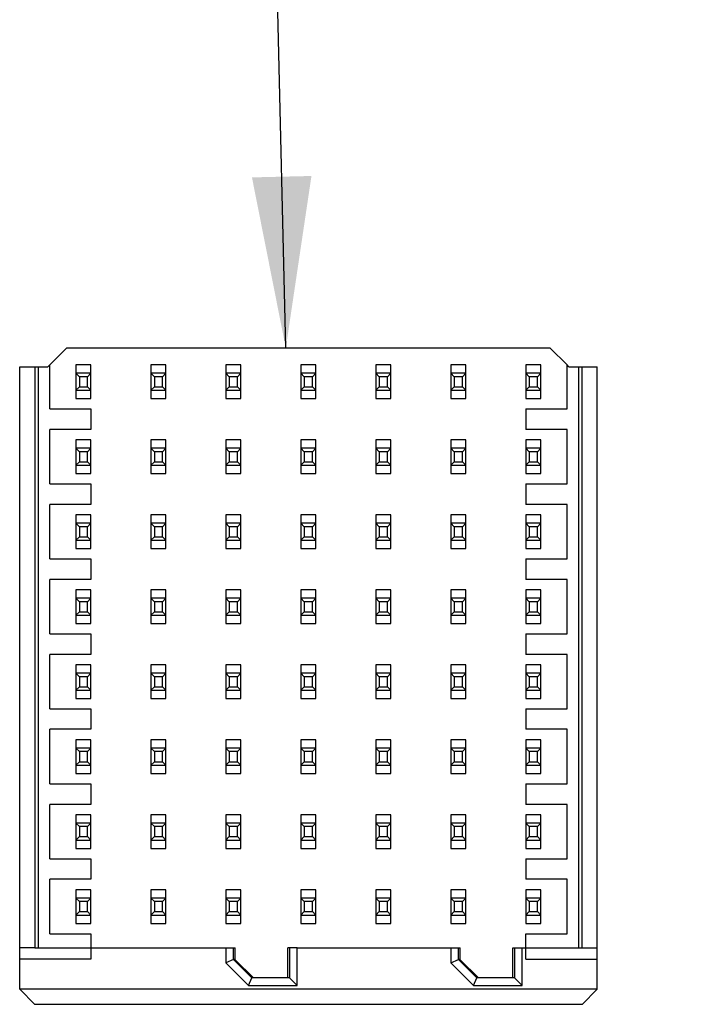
# Model space of a CAD drawing. Header units: inches. Extents: x 0 to 34, y 0 to 22.
# Tile 8 of 39: x 16.8 to 17.5, y 6.1 to 7.1. Entities that reach past the tile are written whole.
import ezdxf

# ---------------------------------------------------------------- set-up
doc = ezdxf.new("R2010")
doc.units = ezdxf.units.IN
doc.header["$LTSCALE"] = 1.87
doc.header["$MEASUREMENT"] = 0
doc.layers.get('0').update_dxf_attribs({"linetype": 'CONTINUOUS'})
doc.layers.add('DETAIL', color=7, linetype='CONTINUOUS')
doc.styles.get("Standard").update_dxf_attribs({"font": 'txt', "width": 0.8})
doc.dimstyles.get("Standard").update_dxf_attribs({"dimtxt": 0.125, "dimasz": 0.18, "dimexe": 0.18, "dimexo": 0.0625, "dimgap": 0.09, "dimtad": 0, "dimtih": 1, "dimtoh": 1, "dimdec": 3, "dimzin": 4, "dimdsep": 46, "dimtxsty": 'STANDARD', "dimblk": '_FILLED', "dimblk1": '_FILLED', "dimblk2": '_FILLED', "dimcen": 0.09, "dimadec": 0, "dimazin": 0, "dimtol": 1, "dimtp": 0.01, "dimtm": 0.01, "dimtfac": 1, "dimtdec": 3, "dimtofl": 0, "dimtmove": 0, "dimatfit": 3, "dimldrblk": '_FILLED', "dimfxl": 1, "dimtolj": 1, "dimtzin": 4, "dimarcsym": 0})

# ---------------------------------------------------------------- blocks, each defined once
blk = doc.blocks.new('_FILLED')
at = {"color": 0, "linetype": 'BYBLOCK'}
blk.add_solid([(0, 0), (-1, 0.1736), (-1, -0.1736)], dxfattribs=at)

msp = doc.modelspace()

# ---------------------------------------------------------------- linework, layer by layer
at = {"color": 7, "linetype": 'CONTINUOUS'}
for p, q in [((16.8664, 6.7647), (16.8467, 6.745)), ((17.3743, 6.7647), (16.8664, 6.7647)), ((17.3919, 6.747), (17.3743, 6.7647)), ((16.8172, 6.0913), (16.8172, 6.745)), ((16.8172, 6.745), (16.8467, 6.745)), ((16.8329, 6.745), (16.8329, 6.1347)), ((16.8369, 6.1347), (16.8369, 6.745)), ((16.8487, 6.7009), (16.8487, 6.7469)), ((16.8762, 6.747), (16.8762, 6.7116)), ((16.892, 6.747), (16.8762, 6.747)), ((16.892, 6.7116), (16.892, 6.747)), ((16.955, 6.747), (16.955, 6.7116)), ((16.9707, 6.747), (16.955, 6.747)), ((16.9707, 6.7116), (16.9707, 6.747)), ((17.0337, 6.747), (17.0337, 6.7116)), ((17.0495, 6.747), (17.0337, 6.747)), ((17.0495, 6.7116), (17.0495, 6.747)), ((17.1124, 6.747), (17.1124, 6.7116)), ((17.1282, 6.747), (17.1124, 6.747)), ((17.1282, 6.7116), (17.1282, 6.747)), ((17.1912, 6.747), (17.1912, 6.7116)), ((17.2069, 6.747), (17.1912, 6.747)), ((17.2069, 6.7116), (17.2069, 6.747)), ((17.2699, 6.747), (17.2699, 6.7116)), ((17.2857, 6.747), (17.2699, 6.747)), ((17.2857, 6.7116), (17.2857, 6.747)), ((17.3487, 6.747), (17.3487, 6.7116)), ((17.3644, 6.747), (17.3487, 6.747)), ((17.3644, 6.7116), (17.3644, 6.747)), ((17.392, 6.7009), (17.392, 6.7469)), ((17.3939, 6.745), (17.392, 6.7469)), ((17.3939, 6.745), (17.4235, 6.745)), ((17.4038, 6.745), (17.4038, 6.1347)), ((17.4077, 6.1347), (17.4077, 6.745)), ((17.4235, 6.0913), (17.4235, 6.745)), ((16.8798, 6.7346), (16.8762, 6.7382)), ((16.892, 6.7382), (16.8762, 6.7382)), ((16.8798, 6.7346), (16.8798, 6.724)), ((16.8884, 6.7346), (16.8798, 6.7346)), ((16.892, 6.7382), (16.8884, 6.7346)), ((16.8884, 6.724), (16.8884, 6.7346)), ((16.9586, 6.7346), (16.955, 6.7382)), ((16.9707, 6.7382), (16.955, 6.7382)), ((16.9586, 6.7346), (16.9586, 6.724)), ((16.9671, 6.7346), (16.9586, 6.7346)), ((16.9707, 6.7382), (16.9671, 6.7346)), ((16.9671, 6.724), (16.9671, 6.7346)), ((17.0373, 6.7346), (17.0337, 6.7382)), ((17.0495, 6.7382), (17.0337, 6.7382)), ((17.0373, 6.7346), (17.0373, 6.724)), ((17.0459, 6.7346), (17.0373, 6.7346)), ((17.0495, 6.7382), (17.0459, 6.7346)), ((17.0459, 6.724), (17.0459, 6.7346)), ((17.116, 6.7346), (17.1124, 6.7382)), ((17.1282, 6.7382), (17.1124, 6.7382)), ((17.116, 6.7346), (17.116, 6.724)), ((17.1246, 6.7346), (17.116, 6.7346)), ((17.1282, 6.7382), (17.1246, 6.7346)), ((17.1246, 6.724), (17.1246, 6.7346)), ((17.1948, 6.7346), (17.1912, 6.7382)), ((17.2069, 6.7382), (17.1912, 6.7382)), ((17.1948, 6.7346), (17.1948, 6.724)), ((17.2033, 6.7346), (17.1948, 6.7346)), ((17.2069, 6.7382), (17.2033, 6.7346)), ((17.2033, 6.724), (17.2033, 6.7346)), ((17.2735, 6.7346), (17.2699, 6.7382)), ((17.2857, 6.7382), (17.2699, 6.7382)), ((17.2735, 6.7346), (17.2735, 6.724)), ((17.2821, 6.7346), (17.2735, 6.7346)), ((17.2857, 6.7382), (17.2821, 6.7346)), ((17.2821, 6.724), (17.2821, 6.7346)), ((17.3523, 6.7346), (17.3487, 6.7382)), ((17.3644, 6.7382), (17.3487, 6.7382)), ((17.3523, 6.7346), (17.3523, 6.724)), ((17.3608, 6.7346), (17.3523, 6.7346)), ((17.3644, 6.7382), (17.3608, 6.7346)), ((17.3608, 6.724), (17.3608, 6.7346)), ((16.8762, 6.7204), (16.8798, 6.724)), ((16.8798, 6.724), (16.8884, 6.724)), ((16.8884, 6.724), (16.892, 6.7204)), ((16.955, 6.7204), (16.9586, 6.724)), ((16.9586, 6.724), (16.9671, 6.724)), ((16.9671, 6.724), (16.9707, 6.7204)), ((17.0337, 6.7204), (17.0373, 6.724)), ((17.0373, 6.724), (17.0459, 6.724)), ((17.0459, 6.724), (17.0495, 6.7204)), ((17.1124, 6.7204), (17.116, 6.724)), ((17.116, 6.724), (17.1246, 6.724)), ((17.1246, 6.724), (17.1282, 6.7204)), ((17.1912, 6.7204), (17.1948, 6.724)), ((17.1948, 6.724), (17.2033, 6.724)), ((17.2033, 6.724), (17.2069, 6.7204)), ((17.2699, 6.7204), (17.2735, 6.724)), ((17.2735, 6.724), (17.2821, 6.724)), ((17.2821, 6.724), (17.2857, 6.7204)), ((17.3487, 6.7204), (17.3523, 6.724)), ((17.3523, 6.724), (17.3608, 6.724)), ((17.3608, 6.724), (17.3644, 6.7204)), ((16.8762, 6.7204), (16.892, 6.7204)), ((16.8762, 6.7116), (16.892, 6.7116)), ((16.955, 6.7204), (16.9707, 6.7204)), ((16.955, 6.7116), (16.9707, 6.7116)), ((17.0337, 6.7204), (17.0495, 6.7204)), ((17.0337, 6.7116), (17.0495, 6.7116)), ((17.1124, 6.7204), (17.1282, 6.7204)), ((17.1124, 6.7116), (17.1282, 6.7116)), ((17.1912, 6.7204), (17.2069, 6.7204)), ((17.1912, 6.7116), (17.2069, 6.7116)), ((17.2699, 6.7204), (17.2857, 6.7204)), ((17.2699, 6.7116), (17.2857, 6.7116)), ((17.3487, 6.7204), (17.3644, 6.7204)), ((17.3487, 6.7116), (17.3644, 6.7116)), ((16.8487, 6.7009), (16.892, 6.7009)), ((16.892, 6.7009), (16.892, 6.6792)), ((17.3487, 6.7009), (17.3487, 6.6792)), ((17.3487, 6.7009), (17.392, 6.7009)), ((16.8487, 6.6221), (16.8487, 6.6792)), ((16.892, 6.6792), (16.8487, 6.6792)), ((17.392, 6.6792), (17.3487, 6.6792)), ((17.392, 6.6221), (17.392, 6.6792)), ((16.8762, 6.6683), (16.8762, 6.6328)), ((16.892, 6.6683), (16.8762, 6.6683)), ((16.8798, 6.6558), (16.8762, 6.6594)), ((16.892, 6.6594), (16.8762, 6.6594)), ((16.892, 6.6594), (16.8884, 6.6558)), ((16.892, 6.6328), (16.892, 6.6683)), ((16.955, 6.6683), (16.955, 6.6328)), ((16.9707, 6.6683), (16.955, 6.6683)), ((16.9586, 6.6558), (16.955, 6.6594)), ((16.9707, 6.6594), (16.955, 6.6594)), ((16.9707, 6.6594), (16.9671, 6.6558)), ((16.9707, 6.6328), (16.9707, 6.6683)), ((17.0337, 6.6683), (17.0337, 6.6328)), ((17.0495, 6.6683), (17.0337, 6.6683)), ((17.0373, 6.6558), (17.0337, 6.6594)), ((17.0495, 6.6594), (17.0337, 6.6594)), ((17.0495, 6.6594), (17.0459, 6.6558)), ((17.0495, 6.6328), (17.0495, 6.6683)), ((17.1124, 6.6683), (17.1124, 6.6328)), ((17.1282, 6.6683), (17.1124, 6.6683)), ((17.116, 6.6558), (17.1124, 6.6594)), ((17.1282, 6.6594), (17.1124, 6.6594)), ((17.1282, 6.6594), (17.1246, 6.6558)), ((17.1282, 6.6328), (17.1282, 6.6683)), ((17.1912, 6.6683), (17.1912, 6.6328)), ((17.2069, 6.6683), (17.1912, 6.6683)), ((17.1948, 6.6558), (17.1912, 6.6594)), ((17.2069, 6.6594), (17.1912, 6.6594)), ((17.2069, 6.6594), (17.2033, 6.6558)), ((17.2069, 6.6328), (17.2069, 6.6683)), ((17.2699, 6.6683), (17.2699, 6.6328)), ((17.2857, 6.6683), (17.2699, 6.6683)), ((17.2735, 6.6558), (17.2699, 6.6594)), ((17.2857, 6.6594), (17.2699, 6.6594)), ((17.2857, 6.6594), (17.2821, 6.6558)), ((17.2857, 6.6328), (17.2857, 6.6683)), ((17.3487, 6.6683), (17.3487, 6.6328)), ((17.3644, 6.6683), (17.3487, 6.6683)), ((17.3523, 6.6558), (17.3487, 6.6594)), ((17.3644, 6.6594), (17.3487, 6.6594)), ((17.3644, 6.6594), (17.3608, 6.6558)), ((17.3644, 6.6328), (17.3644, 6.6683)), ((16.8798, 6.6558), (16.8798, 6.6453)), ((16.8884, 6.6558), (16.8798, 6.6558)), ((16.8884, 6.6453), (16.8884, 6.6558)), ((16.9586, 6.6558), (16.9586, 6.6453)), ((16.9671, 6.6558), (16.9586, 6.6558)), ((16.9671, 6.6453), (16.9671, 6.6558)), ((17.0373, 6.6558), (17.0373, 6.6453)), ((17.0459, 6.6558), (17.0373, 6.6558)), ((17.0459, 6.6453), (17.0459, 6.6558)), ((17.116, 6.6558), (17.116, 6.6453)), ((17.1246, 6.6558), (17.116, 6.6558)), ((17.1246, 6.6453), (17.1246, 6.6558)), ((17.1948, 6.6558), (17.1948, 6.6453)), ((17.2033, 6.6558), (17.1948, 6.6558)), ((17.2033, 6.6453), (17.2033, 6.6558)), ((17.2735, 6.6558), (17.2735, 6.6453)), ((17.2821, 6.6558), (17.2735, 6.6558)), ((17.2821, 6.6453), (17.2821, 6.6558)), ((17.3523, 6.6558), (17.3523, 6.6453)), ((17.3608, 6.6558), (17.3523, 6.6558)), ((17.3608, 6.6453), (17.3608, 6.6558)), ((16.8762, 6.6417), (16.8798, 6.6453)), ((16.8762, 6.6417), (16.892, 6.6417)), ((16.8798, 6.6453), (16.8884, 6.6453)), ((16.8884, 6.6453), (16.892, 6.6417)), ((16.955, 6.6417), (16.9586, 6.6453)), ((16.955, 6.6417), (16.9707, 6.6417)), ((16.9586, 6.6453), (16.9671, 6.6453)), ((16.9671, 6.6453), (16.9707, 6.6417)), ((17.0337, 6.6417), (17.0373, 6.6453)), ((17.0337, 6.6417), (17.0495, 6.6417)), ((17.0373, 6.6453), (17.0459, 6.6453)), ((17.0459, 6.6453), (17.0495, 6.6417)), ((17.1124, 6.6417), (17.116, 6.6453)), ((17.1124, 6.6417), (17.1282, 6.6417)), ((17.116, 6.6453), (17.1246, 6.6453)), ((17.1246, 6.6453), (17.1282, 6.6417)), ((17.1912, 6.6417), (17.1948, 6.6453)), ((17.1912, 6.6417), (17.2069, 6.6417)), ((17.1948, 6.6453), (17.2033, 6.6453)), ((17.2033, 6.6453), (17.2069, 6.6417)), ((17.2699, 6.6417), (17.2735, 6.6453)), ((17.2699, 6.6417), (17.2857, 6.6417)), ((17.2735, 6.6453), (17.2821, 6.6453)), ((17.2821, 6.6453), (17.2857, 6.6417)), ((17.3487, 6.6417), (17.3523, 6.6453)), ((17.3487, 6.6417), (17.3644, 6.6417)), ((17.3523, 6.6453), (17.3608, 6.6453)), ((17.3608, 6.6453), (17.3644, 6.6417)), ((16.8762, 6.6328), (16.892, 6.6328)), ((16.955, 6.6328), (16.9707, 6.6328)), ((17.0337, 6.6328), (17.0495, 6.6328)), ((17.1124, 6.6328), (17.1282, 6.6328)), ((17.1912, 6.6328), (17.2069, 6.6328)), ((17.2699, 6.6328), (17.2857, 6.6328)), ((17.3487, 6.6328), (17.3644, 6.6328)), ((16.8487, 6.6221), (16.892, 6.6221)), ((16.892, 6.6221), (16.892, 6.6005)), ((17.3487, 6.6221), (17.3487, 6.6005)), ((17.3487, 6.6221), (17.392, 6.6221)), ((16.8487, 6.5434), (16.8487, 6.6005)), ((16.892, 6.6005), (16.8487, 6.6005)), ((17.392, 6.6005), (17.3487, 6.6005)), ((17.392, 6.5434), (17.392, 6.6005)), ((16.8762, 6.5896), (16.8762, 6.5541)), ((16.892, 6.5896), (16.8762, 6.5896)), ((16.892, 6.5541), (16.892, 6.5896)), ((16.955, 6.5896), (16.955, 6.5541)), ((16.9707, 6.5896), (16.955, 6.5896)), ((16.9707, 6.5541), (16.9707, 6.5896)), ((17.0337, 6.5896), (17.0337, 6.5541)), ((17.0495, 6.5896), (17.0337, 6.5896)), ((17.0495, 6.5541), (17.0495, 6.5896)), ((17.1124, 6.5896), (17.1124, 6.5541)), ((17.1282, 6.5896), (17.1124, 6.5896)), ((17.1282, 6.5541), (17.1282, 6.5896)), ((17.1912, 6.5896), (17.1912, 6.5541)), ((17.2069, 6.5896), (17.1912, 6.5896)), ((17.2069, 6.5541), (17.2069, 6.5896)), ((17.2699, 6.5896), (17.2699, 6.5541)), ((17.2857, 6.5896), (17.2699, 6.5896)), ((17.2857, 6.5541), (17.2857, 6.5896)), ((17.3487, 6.5896), (17.3487, 6.5541)), ((17.3644, 6.5896), (17.3487, 6.5896)), ((17.3644, 6.5541), (17.3644, 6.5896)), ((16.8798, 6.5771), (16.8762, 6.5807)), ((16.892, 6.5807), (16.8762, 6.5807)), ((16.8798, 6.5771), (16.8798, 6.5666)), ((16.8884, 6.5771), (16.8798, 6.5771)), ((16.892, 6.5807), (16.8884, 6.5771)), ((16.8884, 6.5666), (16.8884, 6.5771)), ((16.9586, 6.5771), (16.955, 6.5807)), ((16.9707, 6.5807), (16.955, 6.5807)), ((16.9586, 6.5771), (16.9586, 6.5666)), ((16.9671, 6.5771), (16.9586, 6.5771)), ((16.9707, 6.5807), (16.9671, 6.5771)), ((16.9671, 6.5666), (16.9671, 6.5771)), ((17.0373, 6.5771), (17.0337, 6.5807)), ((17.0495, 6.5807), (17.0337, 6.5807)), ((17.0373, 6.5771), (17.0373, 6.5666)), ((17.0459, 6.5771), (17.0373, 6.5771)), ((17.0495, 6.5807), (17.0459, 6.5771)), ((17.0459, 6.5666), (17.0459, 6.5771)), ((17.116, 6.5771), (17.1124, 6.5807)), ((17.1282, 6.5807), (17.1124, 6.5807)), ((17.116, 6.5771), (17.116, 6.5666)), ((17.1246, 6.5771), (17.116, 6.5771)), ((17.1282, 6.5807), (17.1246, 6.5771)), ((17.1246, 6.5666), (17.1246, 6.5771)), ((17.1948, 6.5771), (17.1912, 6.5807)), ((17.2069, 6.5807), (17.1912, 6.5807)), ((17.1948, 6.5771), (17.1948, 6.5666)), ((17.2033, 6.5771), (17.1948, 6.5771)), ((17.2069, 6.5807), (17.2033, 6.5771)), ((17.2033, 6.5666), (17.2033, 6.5771)), ((17.2735, 6.5771), (17.2699, 6.5807)), ((17.2857, 6.5807), (17.2699, 6.5807)), ((17.2735, 6.5771), (17.2735, 6.5666)), ((17.2821, 6.5771), (17.2735, 6.5771)), ((17.2857, 6.5807), (17.2821, 6.5771)), ((17.2821, 6.5666), (17.2821, 6.5771)), ((17.3523, 6.5771), (17.3487, 6.5807)), ((17.3644, 6.5807), (17.3487, 6.5807)), ((17.3523, 6.5771), (17.3523, 6.5666)), ((17.3608, 6.5771), (17.3523, 6.5771)), ((17.3644, 6.5807), (17.3608, 6.5771)), ((17.3608, 6.5666), (17.3608, 6.5771)), ((16.8762, 6.563), (16.8798, 6.5666)), ((16.8798, 6.5666), (16.8884, 6.5666)), ((16.8884, 6.5666), (16.892, 6.563)), ((16.955, 6.563), (16.9586, 6.5666)), ((16.9586, 6.5666), (16.9671, 6.5666)), ((16.9671, 6.5666), (16.9707, 6.563)), ((17.0337, 6.563), (17.0373, 6.5666)), ((17.0373, 6.5666), (17.0459, 6.5666)), ((17.0459, 6.5666), (17.0495, 6.563)), ((17.1124, 6.563), (17.116, 6.5666)), ((17.116, 6.5666), (17.1246, 6.5666)), ((17.1246, 6.5666), (17.1282, 6.563)), ((17.1912, 6.563), (17.1948, 6.5666)), ((17.1948, 6.5666), (17.2033, 6.5666)), ((17.2033, 6.5666), (17.2069, 6.563)), ((17.2699, 6.563), (17.2735, 6.5666)), ((17.2735, 6.5666), (17.2821, 6.5666)), ((17.2821, 6.5666), (17.2857, 6.563)), ((17.3487, 6.563), (17.3523, 6.5666)), ((17.3523, 6.5666), (17.3608, 6.5666)), ((17.3608, 6.5666), (17.3644, 6.563)), ((16.8762, 6.563), (16.892, 6.563)), ((16.955, 6.563), (16.9707, 6.563)), ((17.0337, 6.563), (17.0495, 6.563)), ((17.1124, 6.563), (17.1282, 6.563)), ((17.1912, 6.563), (17.2069, 6.563)), ((17.2699, 6.563), (17.2857, 6.563)), ((17.3487, 6.563), (17.3644, 6.563)), ((16.8762, 6.5541), (16.892, 6.5541)), ((16.955, 6.5541), (16.9707, 6.5541)), ((17.0337, 6.5541), (17.0495, 6.5541)), ((17.1124, 6.5541), (17.1282, 6.5541)), ((17.1912, 6.5541), (17.2069, 6.5541)), ((17.2699, 6.5541), (17.2857, 6.5541)), ((17.3487, 6.5541), (17.3644, 6.5541)), ((16.8487, 6.5434), (16.892, 6.5434)), ((16.892, 6.5434), (16.892, 6.5217)), ((17.3487, 6.5434), (17.3487, 6.5217)), ((17.3487, 6.5434), (17.392, 6.5434)), ((16.8487, 6.4647), (16.8487, 6.5217)), ((16.892, 6.5217), (16.8487, 6.5217)), ((17.392, 6.5217), (17.3487, 6.5217)), ((17.392, 6.4647), (17.392, 6.5217)), ((16.8762, 6.5108), (16.8762, 6.4754)), ((16.892, 6.5108), (16.8762, 6.5108)), ((16.892, 6.4754), (16.892, 6.5108)), ((16.955, 6.5108), (16.955, 6.4754)), ((16.9707, 6.5108), (16.955, 6.5108)), ((16.9707, 6.4754), (16.9707, 6.5108)), ((17.0337, 6.5108), (17.0337, 6.4754)), ((17.0495, 6.5108), (17.0337, 6.5108)), ((17.0495, 6.4754), (17.0495, 6.5108)), ((17.1124, 6.5108), (17.1124, 6.4754)), ((17.1282, 6.5108), (17.1124, 6.5108)), ((17.1282, 6.4754), (17.1282, 6.5108)), ((17.1912, 6.5108), (17.1912, 6.4754)), ((17.2069, 6.5108), (17.1912, 6.5108)), ((17.2069, 6.4754), (17.2069, 6.5108)), ((17.2699, 6.5108), (17.2699, 6.4754)), ((17.2857, 6.5108), (17.2699, 6.5108)), ((17.2857, 6.4754), (17.2857, 6.5108)), ((17.3487, 6.5108), (17.3487, 6.4754)), ((17.3644, 6.5108), (17.3487, 6.5108)), ((17.3644, 6.4754), (17.3644, 6.5108)), ((16.8798, 6.4983), (16.8762, 6.5019)), ((16.892, 6.5019), (16.8762, 6.5019)), ((16.8798, 6.4983), (16.8798, 6.4878)), ((16.8884, 6.4983), (16.8798, 6.4983)), ((16.892, 6.5019), (16.8884, 6.4983)), ((16.8884, 6.4878), (16.8884, 6.4983)), ((16.9586, 6.4983), (16.955, 6.5019)), ((16.9707, 6.5019), (16.955, 6.5019)), ((16.9586, 6.4983), (16.9586, 6.4878)), ((16.9671, 6.4983), (16.9586, 6.4983)), ((16.9707, 6.5019), (16.9671, 6.4983)), ((16.9671, 6.4878), (16.9671, 6.4983)), ((17.0373, 6.4983), (17.0337, 6.5019)), ((17.0495, 6.5019), (17.0337, 6.5019)), ((17.0373, 6.4983), (17.0373, 6.4878)), ((17.0459, 6.4983), (17.0373, 6.4983)), ((17.0495, 6.5019), (17.0459, 6.4983)), ((17.0459, 6.4878), (17.0459, 6.4983)), ((17.116, 6.4983), (17.1124, 6.5019)), ((17.1282, 6.5019), (17.1124, 6.5019)), ((17.116, 6.4983), (17.116, 6.4878)), ((17.1246, 6.4983), (17.116, 6.4983)), ((17.1282, 6.5019), (17.1246, 6.4983)), ((17.1246, 6.4878), (17.1246, 6.4983)), ((17.1948, 6.4983), (17.1912, 6.5019)), ((17.2069, 6.5019), (17.1912, 6.5019)), ((17.1948, 6.4983), (17.1948, 6.4878)), ((17.2033, 6.4983), (17.1948, 6.4983)), ((17.2069, 6.5019), (17.2033, 6.4983)), ((17.2033, 6.4878), (17.2033, 6.4983)), ((17.2735, 6.4983), (17.2699, 6.5019)), ((17.2857, 6.5019), (17.2699, 6.5019)), ((17.2735, 6.4983), (17.2735, 6.4878)), ((17.2821, 6.4983), (17.2735, 6.4983)), ((17.2857, 6.5019), (17.2821, 6.4983)), ((17.2821, 6.4878), (17.2821, 6.4983)), ((17.3523, 6.4983), (17.3487, 6.5019)), ((17.3644, 6.5019), (17.3487, 6.5019)), ((17.3523, 6.4983), (17.3523, 6.4878)), ((17.3608, 6.4983), (17.3523, 6.4983)), ((17.3644, 6.5019), (17.3608, 6.4983)), ((17.3608, 6.4878), (17.3608, 6.4983)), ((16.8762, 6.4842), (16.8798, 6.4878)), ((16.8762, 6.4842), (16.892, 6.4842)), ((16.8798, 6.4878), (16.8884, 6.4878)), ((16.8884, 6.4878), (16.892, 6.4842)), ((16.955, 6.4842), (16.9586, 6.4878)), ((16.955, 6.4842), (16.9707, 6.4842)), ((16.9586, 6.4878), (16.9671, 6.4878)), ((16.9671, 6.4878), (16.9707, 6.4842)), ((17.0337, 6.4842), (17.0373, 6.4878)), ((17.0337, 6.4842), (17.0495, 6.4842)), ((17.0373, 6.4878), (17.0459, 6.4878)), ((17.0459, 6.4878), (17.0495, 6.4842)), ((17.1124, 6.4842), (17.116, 6.4878)), ((17.1124, 6.4842), (17.1282, 6.4842)), ((17.116, 6.4878), (17.1246, 6.4878)), ((17.1246, 6.4878), (17.1282, 6.4842)), ((17.1912, 6.4842), (17.1948, 6.4878)), ((17.1912, 6.4842), (17.2069, 6.4842)), ((17.1948, 6.4878), (17.2033, 6.4878)), ((17.2033, 6.4878), (17.2069, 6.4842)), ((17.2699, 6.4842), (17.2735, 6.4878)), ((17.2699, 6.4842), (17.2857, 6.4842)), ((17.2735, 6.4878), (17.2821, 6.4878)), ((17.2821, 6.4878), (17.2857, 6.4842)), ((17.3487, 6.4842), (17.3523, 6.4878)), ((17.3487, 6.4842), (17.3644, 6.4842)), ((17.3523, 6.4878), (17.3608, 6.4878)), ((17.3608, 6.4878), (17.3644, 6.4842)), ((16.8762, 6.4754), (16.892, 6.4754)), ((16.955, 6.4754), (16.9707, 6.4754)), ((17.0337, 6.4754), (17.0495, 6.4754)), ((17.1124, 6.4754), (17.1282, 6.4754)), ((17.1912, 6.4754), (17.2069, 6.4754)), ((17.2699, 6.4754), (17.2857, 6.4754)), ((17.3487, 6.4754), (17.3644, 6.4754)), ((16.8487, 6.4647), (16.892, 6.4647)), ((16.892, 6.4647), (16.892, 6.443)), ((17.3487, 6.4647), (17.3487, 6.443)), ((17.3487, 6.4647), (17.392, 6.4647)), ((16.8487, 6.3859), (16.8487, 6.443)), ((16.892, 6.443), (16.8487, 6.443)), ((17.392, 6.443), (17.3487, 6.443)), ((17.392, 6.3859), (17.392, 6.443)), ((16.8762, 6.4321), (16.8762, 6.3966)), ((16.892, 6.4321), (16.8762, 6.4321)), ((16.892, 6.3966), (16.892, 6.4321)), ((16.955, 6.4321), (16.955, 6.3966)), ((16.9707, 6.4321), (16.955, 6.4321)), ((16.9707, 6.3966), (16.9707, 6.4321)), ((17.0337, 6.4321), (17.0337, 6.3966)), ((17.0495, 6.4321), (17.0337, 6.4321)), ((17.0495, 6.3966), (17.0495, 6.4321)), ((17.1124, 6.4321), (17.1124, 6.3966)), ((17.1282, 6.4321), (17.1124, 6.4321)), ((17.1282, 6.3966), (17.1282, 6.4321)), ((17.1912, 6.4321), (17.1912, 6.3966)), ((17.2069, 6.4321), (17.1912, 6.4321)), ((17.2069, 6.3966), (17.2069, 6.4321)), ((17.2699, 6.4321), (17.2699, 6.3966)), ((17.2857, 6.4321), (17.2699, 6.4321)), ((17.2857, 6.3966), (17.2857, 6.4321)), ((17.3487, 6.4321), (17.3487, 6.3966)), ((17.3644, 6.4321), (17.3487, 6.4321)), ((17.3644, 6.3966), (17.3644, 6.4321)), ((16.8798, 6.4196), (16.8762, 6.4232)), ((16.892, 6.4232), (16.8762, 6.4232)), ((16.892, 6.4232), (16.8884, 6.4196)), ((16.9586, 6.4196), (16.955, 6.4232)), ((16.9707, 6.4232), (16.955, 6.4232)), ((16.9707, 6.4232), (16.9671, 6.4196)), ((17.0373, 6.4196), (17.0337, 6.4232)), ((17.0495, 6.4232), (17.0337, 6.4232)), ((17.0495, 6.4232), (17.0459, 6.4196)), ((17.116, 6.4196), (17.1124, 6.4232)), ((17.1282, 6.4232), (17.1124, 6.4232)), ((17.1282, 6.4232), (17.1246, 6.4196)), ((17.1948, 6.4196), (17.1912, 6.4232)), ((17.2069, 6.4232), (17.1912, 6.4232)), ((17.2069, 6.4232), (17.2033, 6.4196)), ((17.2735, 6.4196), (17.2699, 6.4232)), ((17.2857, 6.4232), (17.2699, 6.4232)), ((17.2857, 6.4232), (17.2821, 6.4196)), ((17.3523, 6.4196), (17.3487, 6.4232)), ((17.3644, 6.4232), (17.3487, 6.4232)), ((17.3644, 6.4232), (17.3608, 6.4196)), ((16.8798, 6.4196), (16.8798, 6.4091)), ((16.8884, 6.4196), (16.8798, 6.4196)), ((16.8884, 6.4091), (16.8884, 6.4196)), ((16.9586, 6.4196), (16.9586, 6.4091)), ((16.9671, 6.4196), (16.9586, 6.4196)), ((16.9671, 6.4091), (16.9671, 6.4196)), ((17.0373, 6.4196), (17.0373, 6.4091)), ((17.0459, 6.4196), (17.0373, 6.4196)), ((17.0459, 6.4091), (17.0459, 6.4196)), ((17.116, 6.4196), (17.116, 6.4091)), ((17.1246, 6.4196), (17.116, 6.4196)), ((17.1246, 6.4091), (17.1246, 6.4196)), ((17.1948, 6.4196), (17.1948, 6.4091)), ((17.2033, 6.4196), (17.1948, 6.4196)), ((17.2033, 6.4091), (17.2033, 6.4196)), ((17.2735, 6.4196), (17.2735, 6.4091)), ((17.2821, 6.4196), (17.2735, 6.4196)), ((17.2821, 6.4091), (17.2821, 6.4196)), ((17.3523, 6.4196), (17.3523, 6.4091)), ((17.3608, 6.4196), (17.3523, 6.4196)), ((17.3608, 6.4091), (17.3608, 6.4196)), ((16.8762, 6.4055), (16.8798, 6.4091)), ((16.8762, 6.4055), (16.892, 6.4055)), ((16.8798, 6.4091), (16.8884, 6.4091)), ((16.8884, 6.4091), (16.892, 6.4055)), ((16.955, 6.4055), (16.9586, 6.4091)), ((16.955, 6.4055), (16.9707, 6.4055)), ((16.9586, 6.4091), (16.9671, 6.4091)), ((16.9671, 6.4091), (16.9707, 6.4055)), ((17.0337, 6.4055), (17.0373, 6.4091)), ((17.0337, 6.4055), (17.0495, 6.4055)), ((17.0373, 6.4091), (17.0459, 6.4091)), ((17.0459, 6.4091), (17.0495, 6.4055)), ((17.1124, 6.4055), (17.116, 6.4091)), ((17.1124, 6.4055), (17.1282, 6.4055)), ((17.116, 6.4091), (17.1246, 6.4091)), ((17.1246, 6.4091), (17.1282, 6.4055)), ((17.1912, 6.4055), (17.1948, 6.4091)), ((17.1912, 6.4055), (17.2069, 6.4055)), ((17.1948, 6.4091), (17.2033, 6.4091)), ((17.2033, 6.4091), (17.2069, 6.4055)), ((17.2699, 6.4055), (17.2735, 6.4091)), ((17.2699, 6.4055), (17.2857, 6.4055)), ((17.2735, 6.4091), (17.2821, 6.4091)), ((17.2821, 6.4091), (17.2857, 6.4055)), ((17.3487, 6.4055), (17.3523, 6.4091)), ((17.3487, 6.4055), (17.3644, 6.4055)), ((17.3523, 6.4091), (17.3608, 6.4091)), ((17.3608, 6.4091), (17.3644, 6.4055)), ((16.8762, 6.3966), (16.892, 6.3966)), ((16.955, 6.3966), (16.9707, 6.3966)), ((17.0337, 6.3966), (17.0495, 6.3966)), ((17.1124, 6.3966), (17.1282, 6.3966)), ((17.1912, 6.3966), (17.2069, 6.3966)), ((17.2699, 6.3966), (17.2857, 6.3966)), ((17.3487, 6.3966), (17.3644, 6.3966)), ((16.8487, 6.3859), (16.892, 6.3859)), ((16.892, 6.3859), (16.892, 6.3643)), ((17.3487, 6.3859), (17.3487, 6.3643)), ((17.3487, 6.3859), (17.392, 6.3859)), ((16.8487, 6.3072), (16.8487, 6.3643)), ((16.892, 6.3643), (16.8487, 6.3643)), ((17.392, 6.3643), (17.3487, 6.3643)), ((17.392, 6.3072), (17.392, 6.3643)), ((16.8762, 6.3533), (16.8762, 6.3179)), ((16.892, 6.3533), (16.8762, 6.3533)), ((16.892, 6.3179), (16.892, 6.3533)), ((16.955, 6.3533), (16.955, 6.3179)), ((16.9707, 6.3533), (16.955, 6.3533)), ((16.9707, 6.3179), (16.9707, 6.3533)), ((17.0337, 6.3533), (17.0337, 6.3179)), ((17.0495, 6.3533), (17.0337, 6.3533)), ((17.0495, 6.3179), (17.0495, 6.3533)), ((17.1124, 6.3533), (17.1124, 6.3179)), ((17.1282, 6.3533), (17.1124, 6.3533)), ((17.1282, 6.3179), (17.1282, 6.3533)), ((17.1912, 6.3533), (17.1912, 6.3179)), ((17.2069, 6.3533), (17.1912, 6.3533)), ((17.2069, 6.3179), (17.2069, 6.3533)), ((17.2699, 6.3533), (17.2699, 6.3179)), ((17.2857, 6.3533), (17.2699, 6.3533)), ((17.2857, 6.3179), (17.2857, 6.3533)), ((17.3487, 6.3533), (17.3487, 6.3179)), ((17.3644, 6.3533), (17.3487, 6.3533)), ((17.3644, 6.3179), (17.3644, 6.3533)), ((16.8798, 6.3409), (16.8762, 6.3445)), ((16.892, 6.3445), (16.8762, 6.3445)), ((16.8798, 6.3409), (16.8798, 6.3303)), ((16.8884, 6.3409), (16.8798, 6.3409)), ((16.892, 6.3445), (16.8884, 6.3409)), ((16.8884, 6.3303), (16.8884, 6.3409)), ((16.9586, 6.3409), (16.955, 6.3445)), ((16.9707, 6.3445), (16.955, 6.3445)), ((16.9586, 6.3409), (16.9586, 6.3303)), ((16.9671, 6.3409), (16.9586, 6.3409)), ((16.9707, 6.3445), (16.9671, 6.3409)), ((16.9671, 6.3303), (16.9671, 6.3409)), ((17.0373, 6.3409), (17.0337, 6.3445)), ((17.0495, 6.3445), (17.0337, 6.3445)), ((17.0373, 6.3409), (17.0373, 6.3303)), ((17.0459, 6.3409), (17.0373, 6.3409)), ((17.0495, 6.3445), (17.0459, 6.3409)), ((17.0459, 6.3303), (17.0459, 6.3409)), ((17.116, 6.3409), (17.1124, 6.3445)), ((17.1282, 6.3445), (17.1124, 6.3445)), ((17.116, 6.3409), (17.116, 6.3303)), ((17.1246, 6.3409), (17.116, 6.3409)), ((17.1282, 6.3445), (17.1246, 6.3409)), ((17.1246, 6.3303), (17.1246, 6.3409)), ((17.1948, 6.3409), (17.1912, 6.3445)), ((17.2069, 6.3445), (17.1912, 6.3445)), ((17.1948, 6.3409), (17.1948, 6.3303)), ((17.2033, 6.3409), (17.1948, 6.3409)), ((17.2069, 6.3445), (17.2033, 6.3409)), ((17.2033, 6.3303), (17.2033, 6.3409)), ((17.2735, 6.3409), (17.2699, 6.3445)), ((17.2857, 6.3445), (17.2699, 6.3445)), ((17.2735, 6.3409), (17.2735, 6.3303)), ((17.2821, 6.3409), (17.2735, 6.3409)), ((17.2857, 6.3445), (17.2821, 6.3409)), ((17.2821, 6.3303), (17.2821, 6.3409)), ((17.3523, 6.3409), (17.3487, 6.3445)), ((17.3644, 6.3445), (17.3487, 6.3445)), ((17.3523, 6.3409), (17.3523, 6.3303)), ((17.3608, 6.3409), (17.3523, 6.3409)), ((17.3644, 6.3445), (17.3608, 6.3409)), ((17.3608, 6.3303), (17.3608, 6.3409)), ((16.8762, 6.3267), (16.8798, 6.3303)), ((16.8798, 6.3303), (16.8884, 6.3303)), ((16.8884, 6.3303), (16.892, 6.3267)), ((16.955, 6.3267), (16.9586, 6.3303)), ((16.9586, 6.3303), (16.9671, 6.3303)), ((16.9671, 6.3303), (16.9707, 6.3267)), ((17.0337, 6.3267), (17.0373, 6.3303)), ((17.0373, 6.3303), (17.0459, 6.3303)), ((17.0459, 6.3303), (17.0495, 6.3267)), ((17.1124, 6.3267), (17.116, 6.3303)), ((17.116, 6.3303), (17.1246, 6.3303)), ((17.1246, 6.3303), (17.1282, 6.3267)), ((17.1912, 6.3267), (17.1948, 6.3303)), ((17.1948, 6.3303), (17.2033, 6.3303)), ((17.2033, 6.3303), (17.2069, 6.3267)), ((17.2699, 6.3267), (17.2735, 6.3303)), ((17.2735, 6.3303), (17.2821, 6.3303)), ((17.2821, 6.3303), (17.2857, 6.3267)), ((17.3487, 6.3267), (17.3523, 6.3303)), ((17.3523, 6.3303), (17.3608, 6.3303)), ((17.3608, 6.3303), (17.3644, 6.3267)), ((16.8762, 6.3267), (16.892, 6.3267)), ((16.8762, 6.3179), (16.892, 6.3179)), ((16.955, 6.3267), (16.9707, 6.3267)), ((16.955, 6.3179), (16.9707, 6.3179)), ((17.0337, 6.3267), (17.0495, 6.3267)), ((17.0337, 6.3179), (17.0495, 6.3179)), ((17.1124, 6.3267), (17.1282, 6.3267)), ((17.1124, 6.3179), (17.1282, 6.3179)), ((17.1912, 6.3267), (17.2069, 6.3267)), ((17.1912, 6.3179), (17.2069, 6.3179)), ((17.2699, 6.3267), (17.2857, 6.3267)), ((17.2699, 6.3179), (17.2857, 6.3179)), ((17.3487, 6.3267), (17.3644, 6.3267)), ((17.3487, 6.3179), (17.3644, 6.3179)), ((16.8487, 6.3072), (16.892, 6.3072)), ((16.892, 6.3072), (16.892, 6.2855)), ((17.3487, 6.3072), (17.3487, 6.2855)), ((17.3487, 6.3072), (17.392, 6.3072)), ((16.8487, 6.2284), (16.8487, 6.2855)), ((16.892, 6.2855), (16.8487, 6.2855)), ((17.392, 6.2855), (17.3487, 6.2855)), ((17.392, 6.2284), (17.392, 6.2855)), ((16.8762, 6.2746), (16.8762, 6.2391)), ((16.892, 6.2746), (16.8762, 6.2746)), ((16.892, 6.2391), (16.892, 6.2746)), ((16.955, 6.2746), (16.955, 6.2391)), ((16.9707, 6.2746), (16.955, 6.2746)), ((16.9707, 6.2391), (16.9707, 6.2746)), ((17.0337, 6.2746), (17.0337, 6.2391)), ((17.0495, 6.2746), (17.0337, 6.2746)), ((17.0495, 6.2391), (17.0495, 6.2746)), ((17.1124, 6.2746), (17.1124, 6.2391)), ((17.1282, 6.2746), (17.1124, 6.2746)), ((17.1282, 6.2391), (17.1282, 6.2746)), ((17.1912, 6.2746), (17.1912, 6.2391)), ((17.2069, 6.2746), (17.1912, 6.2746)), ((17.2069, 6.2391), (17.2069, 6.2746)), ((17.2699, 6.2746), (17.2699, 6.2391)), ((17.2857, 6.2746), (17.2699, 6.2746)), ((17.2857, 6.2391), (17.2857, 6.2746)), ((17.3487, 6.2746), (17.3487, 6.2391)), ((17.3644, 6.2746), (17.3487, 6.2746)), ((17.3644, 6.2391), (17.3644, 6.2746)), ((16.8798, 6.2621), (16.8762, 6.2657)), ((16.892, 6.2657), (16.8762, 6.2657)), ((16.8798, 6.2621), (16.8798, 6.2516)), ((16.8884, 6.2621), (16.8798, 6.2621)), ((16.892, 6.2657), (16.8884, 6.2621)), ((16.8884, 6.2516), (16.8884, 6.2621)), ((16.9586, 6.2621), (16.955, 6.2657)), ((16.9707, 6.2657), (16.955, 6.2657)), ((16.9586, 6.2621), (16.9586, 6.2516)), ((16.9671, 6.2621), (16.9586, 6.2621)), ((16.9707, 6.2657), (16.9671, 6.2621)), ((16.9671, 6.2516), (16.9671, 6.2621)), ((17.0373, 6.2621), (17.0337, 6.2657)), ((17.0495, 6.2657), (17.0337, 6.2657)), ((17.0373, 6.2621), (17.0373, 6.2516)), ((17.0459, 6.2621), (17.0373, 6.2621)), ((17.0495, 6.2657), (17.0459, 6.2621)), ((17.0459, 6.2516), (17.0459, 6.2621)), ((17.116, 6.2621), (17.1124, 6.2657)), ((17.1282, 6.2657), (17.1124, 6.2657)), ((17.116, 6.2621), (17.116, 6.2516)), ((17.1246, 6.2621), (17.116, 6.2621)), ((17.1282, 6.2657), (17.1246, 6.2621)), ((17.1246, 6.2516), (17.1246, 6.2621)), ((17.1948, 6.2621), (17.1912, 6.2657)), ((17.2069, 6.2657), (17.1912, 6.2657)), ((17.1948, 6.2621), (17.1948, 6.2516)), ((17.2033, 6.2621), (17.1948, 6.2621)), ((17.2069, 6.2657), (17.2033, 6.2621)), ((17.2033, 6.2516), (17.2033, 6.2621)), ((17.2735, 6.2621), (17.2699, 6.2657)), ((17.2857, 6.2657), (17.2699, 6.2657)), ((17.2735, 6.2621), (17.2735, 6.2516)), ((17.2821, 6.2621), (17.2735, 6.2621)), ((17.2857, 6.2657), (17.2821, 6.2621)), ((17.2821, 6.2516), (17.2821, 6.2621)), ((17.3523, 6.2621), (17.3487, 6.2657)), ((17.3644, 6.2657), (17.3487, 6.2657)), ((17.3523, 6.2621), (17.3523, 6.2516)), ((17.3608, 6.2621), (17.3523, 6.2621)), ((17.3644, 6.2657), (17.3608, 6.2621)), ((17.3608, 6.2516), (17.3608, 6.2621)), ((16.8762, 6.248), (16.8798, 6.2516)), ((16.8762, 6.248), (16.892, 6.248)), ((16.8798, 6.2516), (16.8884, 6.2516)), ((16.8884, 6.2516), (16.892, 6.248)), ((16.955, 6.248), (16.9586, 6.2516)), ((16.955, 6.248), (16.9707, 6.248)), ((16.9586, 6.2516), (16.9671, 6.2516)), ((16.9671, 6.2516), (16.9707, 6.248)), ((17.0337, 6.248), (17.0373, 6.2516)), ((17.0337, 6.248), (17.0495, 6.248)), ((17.0373, 6.2516), (17.0459, 6.2516)), ((17.0459, 6.2516), (17.0495, 6.248)), ((17.1124, 6.248), (17.116, 6.2516)), ((17.1124, 6.248), (17.1282, 6.248)), ((17.116, 6.2516), (17.1246, 6.2516)), ((17.1246, 6.2516), (17.1282, 6.248)), ((17.1912, 6.248), (17.1948, 6.2516)), ((17.1912, 6.248), (17.2069, 6.248)), ((17.1948, 6.2516), (17.2033, 6.2516)), ((17.2033, 6.2516), (17.2069, 6.248)), ((17.2699, 6.248), (17.2735, 6.2516)), ((17.2699, 6.248), (17.2857, 6.248)), ((17.2735, 6.2516), (17.2821, 6.2516)), ((17.2821, 6.2516), (17.2857, 6.248)), ((17.3487, 6.248), (17.3523, 6.2516)), ((17.3487, 6.248), (17.3644, 6.248)), ((17.3523, 6.2516), (17.3608, 6.2516)), ((17.3608, 6.2516), (17.3644, 6.248)), ((16.8762, 6.2391), (16.892, 6.2391)), ((16.955, 6.2391), (16.9707, 6.2391)), ((17.0337, 6.2391), (17.0495, 6.2391)), ((17.1124, 6.2391), (17.1282, 6.2391)), ((17.1912, 6.2391), (17.2069, 6.2391)), ((17.2699, 6.2391), (17.2857, 6.2391)), ((17.3487, 6.2391), (17.3644, 6.2391)), ((16.8487, 6.2284), (16.892, 6.2284)), ((16.892, 6.2284), (16.892, 6.2068)), ((17.3487, 6.2284), (17.3487, 6.2068)), ((17.3487, 6.2284), (17.392, 6.2284)), ((16.8487, 6.1497), (16.8487, 6.2068)), ((16.892, 6.2068), (16.8487, 6.2068)), ((17.392, 6.2068), (17.3487, 6.2068)), ((17.392, 6.1497), (17.392, 6.2068)), ((16.8762, 6.1959), (16.8762, 6.1604)), ((16.892, 6.1959), (16.8762, 6.1959)), ((16.892, 6.1604), (16.892, 6.1959)), ((16.955, 6.1959), (16.955, 6.1604)), ((16.9707, 6.1959), (16.955, 6.1959)), ((16.9707, 6.1604), (16.9707, 6.1959)), ((17.0337, 6.1959), (17.0337, 6.1604)), ((17.0495, 6.1959), (17.0337, 6.1959)), ((17.0495, 6.1604), (17.0495, 6.1959)), ((17.1124, 6.1959), (17.1124, 6.1604)), ((17.1282, 6.1959), (17.1124, 6.1959)), ((17.1282, 6.1604), (17.1282, 6.1959)), ((17.1912, 6.1959), (17.1912, 6.1604)), ((17.2069, 6.1959), (17.1912, 6.1959)), ((17.2069, 6.1604), (17.2069, 6.1959)), ((17.2699, 6.1959), (17.2699, 6.1604)), ((17.2857, 6.1959), (17.2699, 6.1959)), ((17.2857, 6.1604), (17.2857, 6.1959)), ((17.3487, 6.1959), (17.3487, 6.1604)), ((17.3644, 6.1959), (17.3487, 6.1959)), ((17.3644, 6.1604), (17.3644, 6.1959)), ((16.8798, 6.1834), (16.8762, 6.187)), ((16.892, 6.187), (16.8762, 6.187)), ((16.8798, 6.1834), (16.8798, 6.1729)), ((16.8884, 6.1834), (16.8798, 6.1834)), ((16.892, 6.187), (16.8884, 6.1834)), ((16.8884, 6.1729), (16.8884, 6.1834)), ((16.9586, 6.1834), (16.955, 6.187)), ((16.9707, 6.187), (16.955, 6.187)), ((16.9586, 6.1834), (16.9586, 6.1729)), ((16.9671, 6.1834), (16.9586, 6.1834)), ((16.9707, 6.187), (16.9671, 6.1834)), ((16.9671, 6.1729), (16.9671, 6.1834)), ((17.0373, 6.1834), (17.0337, 6.187)), ((17.0495, 6.187), (17.0337, 6.187)), ((17.0373, 6.1834), (17.0373, 6.1729)), ((17.0459, 6.1834), (17.0373, 6.1834)), ((17.0495, 6.187), (17.0459, 6.1834)), ((17.0459, 6.1729), (17.0459, 6.1834)), ((17.116, 6.1834), (17.1124, 6.187)), ((17.1282, 6.187), (17.1124, 6.187)), ((17.116, 6.1834), (17.116, 6.1729)), ((17.1246, 6.1834), (17.116, 6.1834)), ((17.1282, 6.187), (17.1246, 6.1834)), ((17.1246, 6.1729), (17.1246, 6.1834)), ((17.1948, 6.1834), (17.1912, 6.187)), ((17.2069, 6.187), (17.1912, 6.187)), ((17.1948, 6.1834), (17.1948, 6.1729)), ((17.2033, 6.1834), (17.1948, 6.1834)), ((17.2069, 6.187), (17.2033, 6.1834)), ((17.2033, 6.1729), (17.2033, 6.1834)), ((17.2735, 6.1834), (17.2699, 6.187)), ((17.2857, 6.187), (17.2699, 6.187)), ((17.2735, 6.1834), (17.2735, 6.1729)), ((17.2821, 6.1834), (17.2735, 6.1834)), ((17.2857, 6.187), (17.2821, 6.1834)), ((17.2821, 6.1729), (17.2821, 6.1834)), ((17.3523, 6.1834), (17.3487, 6.187)), ((17.3644, 6.187), (17.3487, 6.187)), ((17.3523, 6.1834), (17.3523, 6.1729)), ((17.3608, 6.1834), (17.3523, 6.1834)), ((17.3644, 6.187), (17.3608, 6.1834)), ((17.3608, 6.1729), (17.3608, 6.1834)), ((16.8762, 6.1693), (16.8798, 6.1729)), ((16.8762, 6.1693), (16.892, 6.1693)), ((16.8798, 6.1729), (16.8884, 6.1729)), ((16.8884, 6.1729), (16.892, 6.1693)), ((16.955, 6.1693), (16.9586, 6.1729)), ((16.955, 6.1693), (16.9707, 6.1693)), ((16.9586, 6.1729), (16.9671, 6.1729)), ((16.9671, 6.1729), (16.9707, 6.1693)), ((17.0337, 6.1693), (17.0373, 6.1729)), ((17.0337, 6.1693), (17.0495, 6.1693)), ((17.0373, 6.1729), (17.0459, 6.1729)), ((17.0459, 6.1729), (17.0495, 6.1693)), ((17.1124, 6.1693), (17.116, 6.1729)), ((17.1124, 6.1693), (17.1282, 6.1693)), ((17.116, 6.1729), (17.1246, 6.1729)), ((17.1246, 6.1729), (17.1282, 6.1693)), ((17.1912, 6.1693), (17.1948, 6.1729)), ((17.1912, 6.1693), (17.2069, 6.1693)), ((17.1948, 6.1729), (17.2033, 6.1729)), ((17.2033, 6.1729), (17.2069, 6.1693)), ((17.2699, 6.1693), (17.2735, 6.1729)), ((17.2699, 6.1693), (17.2857, 6.1693)), ((17.2735, 6.1729), (17.2821, 6.1729)), ((17.2821, 6.1729), (17.2857, 6.1693)), ((17.3487, 6.1693), (17.3523, 6.1729)), ((17.3487, 6.1693), (17.3644, 6.1693)), ((17.3523, 6.1729), (17.3608, 6.1729)), ((17.3608, 6.1729), (17.3644, 6.1693)), ((16.8762, 6.1604), (16.892, 6.1604)), ((16.955, 6.1604), (16.9707, 6.1604)), ((17.0337, 6.1604), (17.0495, 6.1604)), ((17.1124, 6.1604), (17.1282, 6.1604)), ((17.1912, 6.1604), (17.2069, 6.1604)), ((17.2699, 6.1604), (17.2857, 6.1604)), ((17.3487, 6.1604), (17.3644, 6.1604)), ((16.8487, 6.1497), (16.892, 6.1497)), ((16.892, 6.1497), (16.892, 6.123)), ((17.3487, 6.123), (17.3487, 6.1497)), ((17.3487, 6.1497), (17.392, 6.1497)), ((16.8329, 6.1347), (16.8172, 6.1347)), ((16.8329, 6.1347), (16.8369, 6.1347)), ((16.8369, 6.1347), (17.0435, 6.1347)), ((17.0338, 6.1347), (17.0338, 6.1192)), ((17.0417, 6.1225), (17.0417, 6.1347)), ((17.0435, 6.1225), (17.0435, 6.1347)), ((17.0987, 6.1033), (17.0986, 6.1347)), ((17.1085, 6.1347), (17.0987, 6.1347)), ((17.1005, 6.1347), (17.1005, 6.1033)), ((17.1084, 6.0954), (17.1085, 6.1347)), ((17.1085, 6.1347), (17.27, 6.1347)), ((17.27, 6.1347), (17.27, 6.1192)), ((17.27, 6.1347), (17.2798, 6.1347)), ((17.2779, 6.1225), (17.2779, 6.1347)), ((17.2798, 6.1225), (17.2798, 6.1347)), ((17.3349, 6.1033), (17.3349, 6.1347)), ((17.3349, 6.1347), (17.4235, 6.1347)), ((17.3368, 6.1347), (17.3367, 6.1033)), ((17.3447, 6.0954), (17.3447, 6.1347)), ((16.892, 6.123), (16.8172, 6.123)), ((17.0417, 6.1225), (17.0338, 6.1192)), ((17.0609, 6.1033), (17.0417, 6.1225)), ((17.0435, 6.1225), (17.0417, 6.1225)), ((17.0436, 6.1224), (17.0628, 6.1032)), ((17.27, 6.1192), (17.2779, 6.1225)), ((17.2971, 6.1033), (17.2779, 6.1225)), ((17.2798, 6.1225), (17.2779, 6.1225)), ((17.2798, 6.1224), (17.299, 6.1032)), ((17.3487, 6.123), (17.4235, 6.123)), ((17.0338, 6.1192), (17.0576, 6.0954)), ((17.27, 6.1192), (17.2938, 6.0954)), ((17.0576, 6.0954), (17.0609, 6.1033)), ((17.1006, 6.1032), (17.0609, 6.1032)), ((17.1084, 6.0954), (17.1006, 6.1032)), ((17.2938, 6.0954), (17.2971, 6.1033)), ((17.3368, 6.1032), (17.2971, 6.1032)), ((17.3447, 6.0954), (17.3368, 6.1032)), ((16.8329, 6.0755), (16.8172, 6.0913)), ((17.4235, 6.0913), (16.8172, 6.0913)), ((17.0576, 6.0954), (17.1084, 6.0954)), ((17.2938, 6.0954), (17.3447, 6.0954)), ((17.4235, 6.0913), (17.4077, 6.0755)), ((17.4077, 6.0755), (16.8329, 6.0755))]:
    msp.add_line(p, q, dxfattribs=at)

# ---------------------------------------------------------------- leaders
at = {"layer": 'DETAIL', "color": 2, "linetype": 'CONTINUOUS'}
for points in [[(17.0966, 6.7647), (17.0416, 9.0679), (16.8616, 9.0679)], [(17.9457, 6.7647), (17.0416, 9.0679), (16.8616, 9.0679)]]:
    msp.add_leader(points, dimstyle='STANDARD', override={"dimtad": 0}, dxfattribs=at)

doc.saveas('drawing.dxf')
